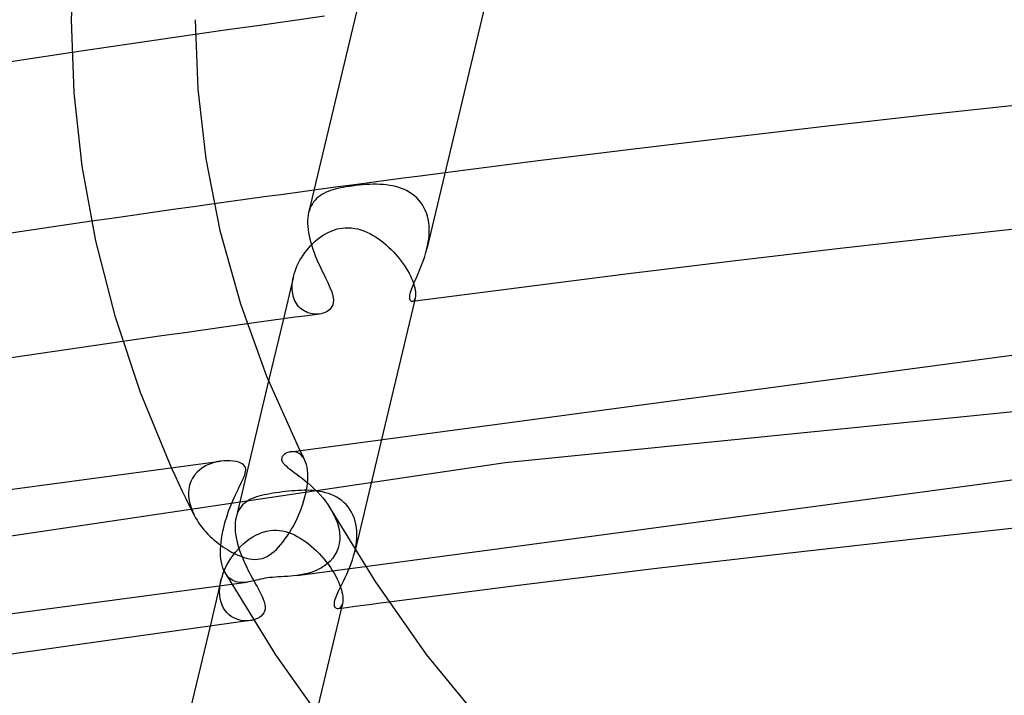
# Model space of a CAD drawing. Header units: millimetres. Extents: x -519 to 519, y -260 to 440.
# Tile 54 of 107: x -128 to -96, y 262 to 284. Entities that reach past the tile are written whole.
import ezdxf

# ---------------------------------------------------------------- set-up
doc = ezdxf.new("R2010")
doc.units = ezdxf.units.MM
doc.layers.add('HIDDEN', color=7, linetype='Continuous')
doc.layers.add('THICK', color=7, linetype='Continuous')

msp = doc.modelspace()

# ---------------------------------------------------------------- linework, layer by layer
at = {"layer": 'HIDDEN'}
for p, q in [((-123.326, 283.381), (-123.99, 283.284)), ((-122.661, 283.477), (-123.326, 283.381)), ((-121.996, 283.574), (-122.661, 283.477)), ((-125.319, 283.088), (-125.983, 282.989)), ((-124.655, 283.186), (-125.319, 283.088)), ((-123.99, 283.284), (-124.655, 283.186)), ((-115.332, 278.909), (-116.041, 278.815)), ((-114.617, 279.002), (-115.332, 278.909)), ((-113.897, 279.096), (-114.617, 279.002)), ((-117.445, 278.628), (-118.144, 278.533)), ((-117.37, 278.586), (-117.454, 278.566)), ((-116.745, 278.721), (-117.445, 278.628)), ((-117.284, 278.605), (-117.37, 278.586)), ((-117.194, 278.623), (-117.284, 278.605)), ((-117.101, 278.639), (-117.194, 278.623)), ((-117.006, 278.654), (-117.101, 278.639)), ((-116.91, 278.667), (-117.006, 278.654)), ((-116.796, 278.682), (-116.91, 278.667)), ((-116.682, 278.694), (-116.796, 278.682)), ((-116.041, 278.815), (-116.745, 278.721)), ((-116.568, 278.705), (-116.682, 278.694)), ((-116.455, 278.713), (-116.568, 278.705)), ((-116.342, 278.719), (-116.455, 278.713)), ((-116.231, 278.722), (-116.342, 278.719)), ((-116.12, 278.722), (-116.231, 278.722)), ((-116.012, 278.719), (-116.12, 278.722)), ((-115.905, 278.713), (-116.012, 278.719)), ((-115.8, 278.702), (-115.905, 278.713)), ((-115.697, 278.688), (-115.8, 278.702)), ((-115.596, 278.67), (-115.697, 278.688)), ((-115.497, 278.647), (-115.596, 278.67)), ((-115.4, 278.62), (-115.497, 278.647)), ((-115.307, 278.588), (-115.4, 278.62)), ((-115.216, 278.55), (-115.307, 278.588)), ((-118.06, 278.263), (-118.11, 278.211)), ((-118.005, 278.31), (-118.06, 278.263)), ((-117.947, 278.354), (-118.005, 278.31)), ((-117.885, 278.394), (-117.947, 278.354)), ((-117.821, 278.43), (-117.885, 278.394)), ((-117.753, 278.463), (-117.821, 278.43)), ((-117.682, 278.492), (-117.753, 278.463)), ((-117.609, 278.519), (-117.682, 278.492)), ((-117.533, 278.543), (-117.609, 278.519)), ((-117.454, 278.566), (-117.533, 278.543)), ((-115.128, 278.508), (-115.216, 278.55)), ((-115.044, 278.46), (-115.128, 278.508)), ((-114.963, 278.407), (-115.044, 278.46)), ((-114.887, 278.347), (-114.963, 278.407)), ((-114.815, 278.283), (-114.887, 278.347)), ((-114.748, 278.213), (-114.815, 278.283)), ((-122.046, 277.995), (-122.707, 277.902)), ((-121.384, 278.088), (-122.046, 277.995)), ((-118.268, 277.958), (-118.295, 277.883)), ((-118.235, 278.028), (-118.268, 277.958)), ((-118.198, 278.094), (-118.235, 278.028)), ((-118.156, 278.154), (-118.198, 278.094)), ((-118.11, 278.211), (-118.156, 278.154)), ((-114.687, 278.138), (-114.748, 278.213)), ((-114.631, 278.057), (-114.687, 278.138)), ((-114.581, 277.971), (-114.631, 278.057)), ((-114.537, 277.881), (-114.581, 277.971)), ((-124.691, 277.62), (-125.351, 277.525)), ((-124.03, 277.715), (-124.691, 277.62)), ((-123.369, 277.809), (-124.03, 277.715)), ((-122.707, 277.902), (-123.369, 277.809)), ((-118.295, 277.883), (-118.318, 277.804)), ((-114.5, 277.787), (-114.537, 277.881)), ((-114.469, 277.689), (-114.5, 277.787)), ((-114.445, 277.589), (-114.469, 277.689)), ((-117.39, 277.276), (-117.235, 277.306)), ((-117.235, 277.306), (-117.133, 277.315)), ((-117.133, 277.315), (-117.03, 277.317)), ((-117.03, 277.317), (-116.928, 277.311)), ((-116.928, 277.311), (-116.826, 277.296)), ((-116.826, 277.296), (-116.726, 277.275)), ((-114.427, 277.486), (-114.445, 277.589)), ((-114.416, 277.38), (-114.427, 277.486)), ((-114.41, 277.273), (-114.416, 277.38)), ((-118.03, 276.941), (-117.95, 277.002)), ((-117.95, 277.002), (-117.868, 277.059)), ((-117.868, 277.059), (-117.774, 277.117)), ((-117.774, 277.117), (-117.662, 277.176)), ((-117.662, 277.176), (-117.534, 277.23)), ((-117.534, 277.23), (-117.39, 277.276)), ((-116.726, 277.275), (-116.627, 277.247)), ((-116.627, 277.247), (-116.529, 277.213)), ((-116.529, 277.213), (-116.434, 277.173)), ((-116.434, 277.173), (-116.339, 277.128)), ((-116.339, 277.128), (-116.246, 277.077)), ((-116.246, 277.077), (-116.155, 277.022)), ((-116.155, 277.022), (-116.066, 276.963)), ((-114.426, 276.952), (-114.416, 277.059)), ((-114.416, 277.059), (-114.41, 277.166)), ((-114.41, 277.166), (-114.41, 277.273)), ((-118.381, 276.587), (-118.317, 276.663)), ((-118.317, 276.663), (-118.25, 276.737)), ((-118.25, 276.737), (-118.18, 276.808)), ((-118.18, 276.808), (-118.106, 276.876)), ((-118.106, 276.876), (-118.03, 276.941)), ((-116.066, 276.963), (-115.978, 276.9)), ((-115.978, 276.9), (-115.892, 276.833)), ((-115.892, 276.833), (-115.808, 276.762)), ((-115.808, 276.762), (-115.725, 276.688)), ((-115.725, 276.688), (-115.645, 276.611)), ((-114.484, 276.634), (-114.461, 276.739)), ((-114.461, 276.739), (-114.442, 276.845)), ((-114.442, 276.845), (-114.426, 276.952)), ((-118.601, 276.261), (-118.551, 276.345)), ((-118.551, 276.345), (-118.498, 276.427)), ((-118.498, 276.427), (-118.441, 276.508)), ((-118.441, 276.508), (-118.381, 276.587)), ((-115.645, 276.611), (-115.567, 276.531)), ((-115.567, 276.531), (-115.492, 276.449)), ((-115.492, 276.449), (-115.42, 276.365)), ((-115.42, 276.365), (-115.351, 276.279)), ((-118.726, 276.001), (-118.688, 276.088)), ((-118.688, 276.088), (-118.647, 276.175)), ((-118.647, 276.175), (-118.601, 276.261)), ((-115.351, 276.279), (-115.285, 276.192)), ((-115.285, 276.192), (-115.223, 276.104)), ((-115.223, 276.104), (-115.165, 276.015)), ((-118.811, 275.736), (-119.138, 274.361)), ((-118.828, 275.652), (-118.81, 275.737)), ((-118.81, 275.737), (-118.787, 275.825)), ((-118.787, 275.825), (-118.759, 275.913)), ((-118.759, 275.913), (-118.726, 276.001)), ((-115.165, 276.015), (-115.112, 275.926)), ((-115.112, 275.926), (-115.063, 275.839)), ((-115.063, 275.839), (-115.019, 275.753)), ((-115.019, 275.753), (-114.98, 275.669)), ((-118.853, 275.403), (-118.85, 275.485)), ((-118.852, 275.324), (-118.853, 275.403)), ((-118.85, 275.485), (-118.842, 275.568)), ((-118.842, 275.568), (-118.828, 275.652)), ((-114.98, 275.669), (-114.946, 275.587)), ((-114.946, 275.587), (-114.918, 275.508)), ((-114.918, 275.508), (-114.894, 275.434)), ((-114.894, 275.434), (-114.876, 275.364)), ((-118.845, 275.248), (-118.852, 275.324)), ((-118.834, 275.174), (-118.845, 275.248)), ((-118.818, 275.103), (-118.834, 275.174)), ((-118.797, 275.036), (-118.818, 275.103)), ((-114.876, 275.364), (-114.864, 275.298)), ((-114.864, 275.298), (-114.855, 275.237)), ((-114.856, 275.085), (-114.863, 275.045)), ((-114.852, 275.13), (-114.856, 275.085)), ((-114.855, 275.237), (-114.851, 275.181)), ((-114.851, 275.181), (-114.852, 275.13)), ((-118.772, 274.972), (-118.797, 275.036)), ((-118.743, 274.912), (-118.772, 274.972)), ((-118.71, 274.856), (-118.743, 274.912)), ((-118.674, 274.805), (-118.71, 274.856)), ((-118.635, 274.758), (-118.674, 274.805)), ((-118.592, 274.715), (-118.635, 274.758)), ((-114.936, 274.93), (-114.954, 274.924)), ((-114.918, 274.941), (-114.936, 274.93)), ((-114.902, 274.959), (-114.918, 274.941)), ((-114.887, 274.982), (-114.902, 274.959)), ((-114.863, 275.046), (-114.89, 274.933)), ((-114.874, 275.011), (-114.887, 274.982)), ((-114.863, 275.045), (-114.874, 275.011)), ((-118.547, 274.676), (-118.592, 274.715)), ((-118.5, 274.642), (-118.547, 274.676)), ((-118.451, 274.612), (-118.5, 274.642)), ((-118.401, 274.586), (-118.451, 274.612)), ((-118.349, 274.564), (-118.401, 274.586)), ((-118.296, 274.546), (-118.349, 274.564)), ((-118.242, 274.532), (-118.296, 274.546)), ((-118.188, 274.522), (-118.242, 274.532)), ((-118.134, 274.516), (-118.188, 274.522)), ((-118.08, 274.514), (-118.134, 274.516)), ((-118.026, 274.515), (-118.08, 274.514)), ((-117.974, 274.52), (-118.026, 274.515)), ((-120.986, 274.105), (-121.657, 274.011)), ((-120.315, 274.198), (-120.986, 274.105)), ((-122.999, 273.821), (-123.67, 273.726)), ((-122.328, 273.916), (-122.999, 273.821)), ((-121.657, 274.011), (-122.328, 273.916)), ((-69.196, 273.989), (-111.946, 269.697)), ((-123.67, 273.726), (-124.34, 273.629)), ((-119.618, 272.351), (-120.672, 267.929)), ((-115.958, 270.452), (-116.825, 266.815)), ((-118.875, 270.061), (-118.915, 270.056)), ((-118.834, 270.062), (-118.875, 270.061)), ((-118.792, 270.059), (-118.834, 270.062)), ((-118.75, 270.052), (-118.792, 270.059)), ((-118.708, 270.04), (-118.75, 270.052)), ((-118.666, 270.022), (-118.708, 270.04)), ((-118.626, 269.999), (-118.666, 270.022)), ((-118.586, 269.97), (-118.626, 269.999)), ((-118.6, 270.098), (-118.575, 270.047)), ((-118.548, 269.936), (-118.586, 269.97)), ((-118.575, 270.047), (-118.55, 269.996)), ((-118.55, 269.996), (-118.525, 269.945)), ((-111.946, 269.697), (-149.592, 264.127)), ((-121.531, 269.661), (-121.643, 269.611)), ((-121.416, 269.701), (-121.531, 269.661)), ((-121.299, 269.731), (-121.416, 269.701)), ((-121.182, 269.752), (-121.299, 269.731)), ((-118.512, 269.895), (-118.548, 269.936)), ((-118.525, 269.945), (-118.499, 269.894)), ((-118.479, 269.848), (-118.512, 269.895)), ((-118.499, 269.894), (-118.474, 269.843)), ((-118.449, 269.793), (-118.479, 269.848)), ((-118.474, 269.843), (-118.448, 269.793)), ((-118.417, 269.723), (-118.449, 269.793)), ((-118.391, 269.644), (-118.417, 269.723)), ((-118.37, 269.555), (-118.391, 269.644)), ((-122.643, 269.284), (-122.761, 269.541)), ((-121.936, 269.397), (-122.014, 269.305)), ((-121.847, 269.478), (-121.936, 269.397)), ((-121.749, 269.55), (-121.847, 269.478)), ((-121.643, 269.611), (-121.749, 269.55)), ((-118.355, 269.457), (-118.37, 269.555)), ((-118.346, 269.35), (-118.355, 269.457)), ((-118.344, 269.235), (-118.346, 269.35)), ((-122.524, 269.028), (-122.643, 269.284)), ((-122.402, 268.771), (-122.524, 269.028)), ((-122.134, 269.094), (-122.174, 268.975)), ((-122.081, 269.204), (-122.134, 269.094)), ((-122.014, 269.305), (-122.081, 269.204)), ((-118.369, 268.936), (-118.355, 269.045)), ((-118.355, 269.045), (-118.347, 269.149)), ((-118.347, 269.149), (-118.346, 269.164)), ((-118.346, 269.178), (-118.345, 269.193)), ((-118.346, 269.164), (-118.346, 269.178)), ((-118.345, 269.207), (-118.344, 269.221)), ((-118.345, 269.193), (-118.345, 269.207)), ((-118.344, 269.221), (-118.344, 269.235)), ((-122.279, 268.515), (-122.402, 268.771)), ((-122.199, 268.85), (-122.208, 268.717)), ((-122.208, 268.717), (-122.208, 268.703)), ((-122.208, 268.703), (-122.208, 268.689)), ((-122.208, 268.689), (-122.208, 268.675)), ((-122.174, 268.975), (-122.199, 268.85)), ((-119.58, 268.696), (-119.674, 268.679)), ((-119.483, 268.712), (-119.58, 268.696)), ((-119.381, 268.727), (-119.483, 268.712)), ((-119.277, 268.742), (-119.381, 268.727)), ((-119.175, 268.755), (-119.277, 268.742)), ((-119.073, 268.767), (-119.175, 268.755)), ((-118.969, 268.778), (-119.073, 268.767)), ((-118.866, 268.788), (-118.969, 268.778)), ((-118.763, 268.797), (-118.866, 268.788)), ((-118.661, 268.803), (-118.763, 268.797)), ((-118.561, 268.808), (-118.661, 268.803)), ((-118.461, 268.81), (-118.561, 268.808)), ((-118.362, 268.809), (-118.461, 268.81)), ((-118.438, 268.594), (-118.41, 268.709)), ((-118.41, 268.709), (-118.387, 268.823)), ((-118.387, 268.823), (-118.369, 268.936)), ((-118.263, 268.806), (-118.362, 268.809)), ((-118.164, 268.799), (-118.263, 268.806)), ((-118.065, 268.789), (-118.164, 268.799)), ((-117.966, 268.774), (-118.065, 268.789)), ((-117.869, 268.756), (-117.966, 268.774)), ((-117.773, 268.732), (-117.869, 268.756)), ((-117.678, 268.703), (-117.773, 268.732)), ((-117.585, 268.669), (-117.678, 268.703)), ((-122.154, 268.26), (-122.279, 268.515)), ((-122.208, 268.675), (-122.208, 268.661)), ((-122.208, 268.661), (-122.207, 268.647)), ((-122.207, 268.647), (-122.207, 268.632)), ((-122.207, 268.632), (-122.196, 268.528)), ((-122.196, 268.528), (-122.178, 268.423)), ((-122.178, 268.423), (-122.151, 268.317)), ((-120.404, 268.384), (-120.457, 268.334)), ((-120.347, 268.429), (-120.404, 268.384)), ((-120.285, 268.471), (-120.347, 268.429)), ((-120.22, 268.508), (-120.285, 268.471)), ((-120.151, 268.541), (-120.22, 268.508)), ((-120.08, 268.57), (-120.151, 268.541)), ((-120.005, 268.597), (-120.08, 268.57)), ((-119.928, 268.62), (-120.005, 268.597)), ((-119.847, 268.641), (-119.928, 268.62)), ((-119.763, 268.661), (-119.847, 268.641)), ((-119.674, 268.679), (-119.763, 268.661)), ((-118.507, 268.36), (-118.47, 268.477)), ((-118.47, 268.477), (-118.438, 268.594)), ((-117.495, 268.63), (-117.585, 268.669)), ((-117.409, 268.585), (-117.495, 268.63)), ((-117.326, 268.534), (-117.409, 268.585)), ((-117.247, 268.477), (-117.326, 268.534)), ((-117.172, 268.414), (-117.247, 268.477)), ((-117.103, 268.345), (-117.172, 268.414)), ((-122.027, 268.006), (-122.154, 268.26)), ((-122.151, 268.317), (-122.116, 268.211)), ((-122.116, 268.211), (-122.074, 268.107)), ((-122.074, 268.107), (-122.026, 268.005)), ((-120.621, 268.085), (-120.649, 268.01)), ((-120.587, 268.155), (-120.621, 268.085)), ((-120.549, 268.219), (-120.587, 268.155)), ((-120.505, 268.279), (-120.549, 268.219)), ((-120.457, 268.334), (-120.505, 268.279)), ((-118.642, 268.005), (-118.593, 268.124)), ((-118.593, 268.124), (-118.548, 268.242)), ((-118.548, 268.242), (-118.507, 268.36)), ((-117.561, 268.136), (-117.498, 268.017)), ((-117.039, 268.27), (-117.103, 268.345)), ((-116.98, 268.189), (-117.039, 268.27)), ((-116.928, 268.103), (-116.98, 268.189)), ((-116.883, 268.011), (-116.928, 268.103)), ((-122.026, 268.005), (-121.982, 267.922)), ((-121.982, 267.922), (-121.934, 267.841)), ((-121.934, 267.841), (-121.883, 267.761)), ((-121.883, 267.761), (-121.828, 267.683)), ((-120.699, 267.765), (-120.704, 267.675)), ((-120.688, 267.85), (-120.699, 267.765)), ((-120.672, 267.931), (-120.688, 267.85)), ((-120.649, 268.01), (-120.672, 267.931)), ((-118.814, 267.652), (-118.753, 267.769)), ((-118.753, 267.769), (-118.695, 267.887)), ((-118.695, 267.887), (-118.642, 268.005)), ((-117.498, 268.017), (-117.444, 267.898)), ((-117.444, 267.898), (-117.398, 267.779)), ((-117.398, 267.779), (-117.361, 267.659)), ((-116.844, 267.913), (-116.883, 268.011)), ((-116.812, 267.812), (-116.844, 267.913)), ((-116.787, 267.708), (-116.812, 267.812)), ((-121.828, 267.683), (-121.771, 267.608)), ((-121.771, 267.608), (-121.711, 267.534)), ((-121.711, 267.534), (-121.648, 267.463)), ((-121.648, 267.463), (-121.584, 267.393)), ((-120.704, 267.675), (-120.704, 267.582)), ((-120.704, 267.582), (-120.698, 267.485)), ((-120.698, 267.485), (-120.686, 267.385)), ((-120.025, 267.36), (-119.915, 267.412)), ((-119.915, 267.412), (-119.803, 267.455)), ((-119.803, 267.455), (-119.688, 267.487)), ((-119.688, 267.487), (-119.57, 267.509)), ((-119.57, 267.509), (-119.467, 267.518)), ((-119.467, 267.518), (-119.364, 267.519)), ((-119.364, 267.519), (-119.262, 267.511)), ((-119.262, 267.511), (-119.162, 267.495)), ((-119.162, 267.495), (-119.063, 267.472)), ((-119.063, 267.472), (-118.967, 267.442)), ((-119.015, 267.321), (-118.947, 267.426)), ((-118.967, 267.442), (-118.872, 267.406)), ((-118.947, 267.426), (-118.88, 267.536)), ((-118.88, 267.536), (-118.814, 267.652)), ((-118.872, 267.406), (-118.78, 267.364)), ((-117.361, 267.659), (-117.334, 267.54)), ((-117.334, 267.54), (-117.317, 267.422)), ((-117.317, 267.422), (-117.31, 267.306)), ((-116.77, 267.601), (-116.787, 267.708)), ((-116.759, 267.491), (-116.77, 267.601)), ((-116.756, 267.378), (-116.759, 267.491)), ((-121.584, 267.393), (-121.517, 267.326)), ((-121.517, 267.326), (-121.449, 267.261)), ((-121.449, 267.261), (-121.379, 267.199)), ((-121.379, 267.199), (-121.308, 267.139)), ((-121.308, 267.139), (-121.237, 267.083)), ((-120.686, 267.385), (-120.67, 267.283)), ((-120.67, 267.283), (-120.648, 267.179)), ((-120.648, 267.179), (-120.621, 267.072)), ((-120.423, 267.081), (-120.33, 267.16)), ((-120.33, 267.16), (-120.233, 267.233)), ((-120.233, 267.233), (-120.131, 267.3)), ((-120.131, 267.3), (-120.025, 267.36)), ((-119.225, 267.045), (-119.155, 267.13)), ((-119.155, 267.13), (-119.085, 267.222)), ((-119.085, 267.222), (-119.015, 267.321)), ((-118.78, 267.364), (-118.687, 267.317)), ((-118.687, 267.317), (-118.595, 267.264)), ((-118.595, 267.264), (-118.503, 267.206)), ((-118.503, 267.206), (-118.412, 267.142)), ((-118.412, 267.142), (-118.322, 267.074)), ((-117.312, 267.218), (-117.328, 267.08)), ((-117.311, 267.232), (-117.312, 267.218)), ((-117.31, 267.261), (-117.311, 267.247)), ((-117.311, 267.247), (-117.311, 267.232)), ((-117.31, 267.306), (-117.31, 267.291)), ((-117.31, 267.291), (-117.31, 267.276)), ((-117.31, 267.276), (-117.31, 267.261)), ((-116.782, 267.039), (-116.767, 267.152)), ((-116.767, 267.152), (-116.758, 267.265)), ((-116.758, 267.265), (-116.756, 267.378)), ((-121.237, 267.083), (-121.165, 267.029)), ((-121.165, 267.029), (-121.094, 266.979)), ((-121.094, 266.979), (-121.023, 266.931)), ((-121.023, 266.931), (-120.952, 266.887)), ((-120.952, 266.887), (-120.882, 266.845)), ((-120.882, 266.845), (-120.813, 266.807)), ((-120.813, 266.807), (-120.745, 266.772)), ((-120.766, 266.705), (-120.686, 266.807)), ((-120.745, 266.772), (-120.679, 266.74)), ((-120.686, 266.807), (-120.602, 266.905)), ((-120.621, 267.072), (-120.59, 266.966)), ((-120.602, 266.905), (-120.514, 266.996)), ((-120.59, 266.966), (-120.556, 266.859)), ((-120.556, 266.859), (-120.517, 266.753)), ((-120.514, 266.996), (-120.423, 267.081)), ((-119.582, 266.716), (-119.507, 266.77)), ((-119.507, 266.77), (-119.434, 266.83)), ((-119.434, 266.83), (-119.364, 266.895)), ((-119.364, 266.895), (-119.295, 266.966)), ((-119.295, 266.966), (-119.225, 267.045)), ((-118.322, 267.074), (-118.233, 267.001)), ((-118.233, 267.001), (-118.146, 266.925)), ((-118.146, 266.925), (-118.062, 266.845)), ((-118.062, 266.845), (-117.98, 266.762)), ((-117.405, 266.827), (-117.464, 266.715)), ((-117.359, 266.949), (-117.405, 266.827)), ((-117.328, 267.08), (-117.359, 266.949)), ((-116.86, 266.685), (-116.826, 266.814)), ((-116.826, 266.814), (-116.801, 266.926)), ((-116.801, 266.926), (-116.782, 267.039)), ((-120.976, 266.369), (-120.912, 266.485)), ((-120.912, 266.485), (-120.842, 266.597)), ((-120.842, 266.597), (-120.766, 266.705)), ((-120.679, 266.74), (-120.614, 266.71)), ((-120.614, 266.71), (-120.55, 266.684)), ((-120.55, 266.684), (-120.486, 266.66)), ((-120.517, 266.753), (-120.476, 266.648)), ((-120.486, 266.66), (-120.412, 266.635)), ((-120.476, 266.648), (-120.431, 266.543)), ((-120.431, 266.543), (-120.385, 266.44)), ((-120.412, 266.635), (-120.329, 266.611)), ((-120.329, 266.611), (-120.24, 266.591)), ((-120.24, 266.591), (-120.147, 266.578)), ((-120.147, 266.578), (-120.058, 266.572)), ((-120.058, 266.572), (-119.974, 266.575)), ((-119.974, 266.575), (-119.895, 266.586)), ((-119.895, 266.586), (-119.818, 266.604)), ((-119.818, 266.604), (-119.74, 266.632)), ((-119.74, 266.632), (-119.66, 266.67)), ((-119.66, 266.67), (-119.582, 266.716)), ((-117.98, 266.762), (-117.9, 266.676)), ((-117.9, 266.676), (-117.823, 266.587)), ((-117.823, 266.587), (-117.75, 266.496)), ((-117.75, 266.496), (-117.679, 266.404)), ((-117.615, 266.519), (-117.704, 266.436)), ((-117.534, 266.612), (-117.615, 266.519)), ((-117.464, 266.715), (-117.534, 266.612)), ((-116.941, 266.437), (-116.898, 266.559)), ((-116.898, 266.559), (-116.86, 266.685)), ((-121.125, 266.009), (-121.083, 266.13)), ((-121.083, 266.13), (-121.033, 266.251)), ((-121.033, 266.251), (-120.976, 266.369)), ((-120.993, 266.085), (-121.028, 266.142)), ((-120.385, 266.44), (-120.337, 266.338)), ((-120.337, 266.338), (-120.287, 266.238)), ((-120.287, 266.238), (-120.237, 266.141)), ((-120.237, 266.141), (-120.186, 266.045)), ((-118.697, 266.049), (-116.485, 266.346)), ((-118.241, 266.149), (-118.356, 266.115)), ((-118.126, 266.19), (-118.241, 266.149)), ((-118.013, 266.239), (-118.126, 266.19)), ((-117.904, 266.296), (-118.013, 266.239)), ((-117.801, 266.362), (-117.904, 266.296)), ((-117.704, 266.436), (-117.801, 266.362)), ((-117.679, 266.404), (-117.613, 266.31)), ((-117.613, 266.31), (-117.551, 266.216)), ((-117.551, 266.216), (-117.493, 266.121)), ((-117.083, 266.091), (-117.034, 266.202)), ((-117.034, 266.202), (-116.986, 266.317)), ((-116.986, 266.317), (-116.941, 266.437)), ((-121.159, 265.885), (-121.51, 264.412)), ((-121.184, 265.762), (-121.159, 265.887)), ((-121.159, 265.887), (-121.125, 266.009)), ((-120.954, 266.035), (-120.993, 266.085)), ((-120.913, 265.99), (-120.954, 266.035)), ((-120.868, 265.951), (-120.913, 265.99)), ((-120.821, 265.917), (-120.868, 265.951)), ((-120.772, 265.889), (-120.821, 265.917)), ((-120.813, 265.766), (-120.313, 265.833)), ((-120.72, 265.866), (-120.772, 265.889)), ((-120.666, 265.848), (-120.72, 265.866)), ((-120.609, 265.835), (-120.666, 265.848)), ((-120.551, 265.826), (-120.609, 265.835)), ((-120.493, 265.823), (-120.551, 265.826)), ((-120.433, 265.823), (-120.493, 265.823)), ((-120.374, 265.826), (-120.433, 265.823)), ((-120.313, 265.833), (-120.374, 265.826)), ((-120.255, 265.842), (-120.313, 265.833)), ((-120.196, 265.853), (-120.255, 265.842)), ((-120.138, 265.865), (-120.196, 265.853)), ((-120.186, 266.045), (-120.135, 265.952)), ((-120.078, 265.879), (-120.138, 265.865)), ((-120.135, 265.952), (-120.085, 265.861)), ((-120.085, 265.861), (-120.036, 265.774)), ((-120.014, 265.894), (-120.078, 265.879)), ((-119.946, 265.911), (-120.014, 265.894)), ((-119.874, 265.928), (-119.946, 265.911)), ((-119.799, 265.944), (-119.874, 265.928)), ((-119.724, 265.959), (-119.799, 265.944)), ((-119.649, 265.971), (-119.724, 265.959)), ((-119.572, 265.981), (-119.649, 265.971)), ((-119.49, 265.99), (-119.572, 265.981)), ((-119.401, 265.997), (-119.49, 265.99)), ((-119.305, 266.003), (-119.401, 265.997)), ((-119.207, 266.008), (-119.305, 266.003)), ((-119.107, 266.014), (-119.207, 266.008)), ((-119.006, 266.02), (-119.107, 266.014)), ((-118.907, 266.027), (-119.006, 266.02)), ((-118.804, 266.037), (-118.907, 266.027)), ((-118.699, 266.049), (-118.804, 266.037)), ((-118.586, 266.066), (-118.699, 266.049)), ((-118.472, 266.088), (-118.586, 266.066)), ((-118.356, 266.115), (-118.472, 266.088)), ((-117.493, 266.121), (-117.44, 266.027)), ((-117.44, 266.027), (-117.392, 265.933)), ((-117.392, 265.933), (-117.35, 265.841)), ((-117.35, 265.841), (-117.313, 265.753)), ((-117.244, 265.757), (-117.188, 265.869)), ((-117.188, 265.869), (-117.132, 265.985)), ((-117.132, 265.985), (-117.083, 266.091)), ((-121.204, 265.518), (-121.199, 265.638)), ((-121.199, 265.401), (-121.204, 265.518)), ((-121.199, 265.638), (-121.184, 265.762)), ((-120.036, 265.774), (-119.989, 265.689)), ((-119.989, 265.689), (-119.944, 265.608)), ((-119.944, 265.608), (-119.884, 265.494)), ((-119.884, 265.494), (-119.831, 265.387)), ((-117.392, 265.45), (-117.347, 265.547)), ((-117.347, 265.547), (-117.298, 265.649)), ((-117.313, 265.753), (-117.282, 265.667)), ((-117.298, 265.649), (-117.244, 265.757)), ((-117.282, 265.667), (-117.257, 265.584)), ((-117.257, 265.584), (-117.237, 265.506)), ((-117.237, 265.506), (-117.223, 265.432)), ((-121.183, 265.289), (-121.199, 265.401)), ((-121.157, 265.183), (-121.183, 265.289)), ((-121.121, 265.085), (-121.157, 265.183)), ((-119.831, 265.387), (-119.788, 265.287)), ((-119.788, 265.287), (-119.756, 265.194)), ((-119.756, 265.194), (-119.735, 265.11)), ((-117.484, 265.143), (-117.476, 265.206)), ((-117.476, 265.206), (-117.457, 265.279)), ((-117.457, 265.279), (-117.429, 265.361)), ((-117.429, 265.361), (-117.392, 265.45)), ((-117.215, 265.19), (-117.224, 265.143)), ((-117.223, 265.432), (-117.214, 265.364)), ((-117.21, 265.243), (-117.215, 265.19)), ((-117.214, 265.364), (-117.21, 265.301)), ((-117.21, 265.301), (-117.21, 265.243)), ((-115.721, 265.187), (-115.995, 265.151)), ((-121.077, 264.995), (-121.121, 265.085)), ((-121.024, 264.913), (-121.077, 264.995)), ((-120.963, 264.841), (-121.024, 264.913)), ((-119.745, 264.897), (-119.772, 264.837)), ((-119.73, 264.962), (-119.745, 264.897)), ((-119.735, 265.11), (-119.726, 265.033)), ((-119.726, 265.033), (-119.73, 264.962)), ((-117.224, 265.144), (-118.073, 261.584)), ((-117.483, 265.094), (-117.484, 265.143)), ((-117.476, 265.055), (-117.483, 265.094)), ((-117.463, 265.026), (-117.476, 265.055)), ((-117.448, 265.004), (-117.463, 265.026)), ((-117.43, 264.987), (-117.448, 265.004)), ((-117.41, 264.976), (-117.43, 264.987)), ((-117.387, 264.971), (-117.41, 264.976)), ((-117.364, 264.971), (-117.387, 264.971)), ((-117.336, 264.979), (-117.364, 264.971)), ((-117.09, 265.007), (-117.363, 264.971)), ((-117.308, 264.995), (-117.336, 264.979)), ((-117.282, 265.019), (-117.308, 264.995)), ((-117.259, 265.052), (-117.282, 265.019)), ((-117.239, 265.094), (-117.259, 265.052)), ((-117.224, 265.143), (-117.239, 265.094)), ((-116.816, 265.043), (-117.09, 265.007)), ((-116.542, 265.079), (-116.816, 265.043)), ((-116.269, 265.115), (-116.542, 265.079)), ((-115.995, 265.151), (-116.269, 265.115)), ((-120.896, 264.777), (-120.963, 264.841)), ((-120.824, 264.723), (-120.896, 264.777)), ((-120.747, 264.677), (-120.824, 264.723)), ((-120.667, 264.641), (-120.747, 264.677)), ((-120.584, 264.613), (-120.667, 264.641)), ((-120.501, 264.594), (-120.584, 264.613)), ((-120.417, 264.584), (-120.501, 264.594)), ((-120.334, 264.58), (-120.417, 264.584)), ((-120.253, 264.585), (-120.334, 264.58)), ((-120.045, 264.63), (-120.117, 264.608)), ((-119.977, 264.659), (-120.045, 264.63)), ((-119.914, 264.694), (-119.977, 264.659)), ((-119.858, 264.736), (-119.914, 264.694)), ((-119.81, 264.784), (-119.858, 264.736)), ((-119.772, 264.837), (-119.81, 264.784))]:
    msp.add_line(p, q, dxfattribs=at)
at = {"layer": 'THICK'}
for p, q in [((-126, 284.052), (-125.897, 286.665)), ((-112.518, 284.881), (-114.484, 276.636)), ((-125.915, 281.689), (-126, 284.055)), ((-122, 284.052), (-121.913, 281.809)), ((-118.854, 284.02), (-119.902, 283.872)), ((-117.806, 284.166), (-118.854, 284.02)), ((-116.766, 284.309), (-118.318, 277.801)), ((-120.949, 283.724), (-121.996, 283.574)), ((-119.902, 283.872), (-120.949, 283.724)), ((-125.983, 282.989), (-130.469, 282.307)), ((-121.913, 281.809), (-121.648, 279.544)), ((-125.658, 279.31), (-125.915, 281.689)), ((-94.854, 281.344), (-98.149, 280.984)), ((-98.149, 280.984), (-101.409, 280.617)), ((-101.409, 280.617), (-104.624, 280.243)), ((-104.624, 280.243), (-107.784, 279.864)), ((-107.784, 279.864), (-110.879, 279.481)), ((-121.648, 279.544), (-121.193, 277.223)), ((-125.218, 276.887), (-125.658, 279.31)), ((-110.879, 279.481), (-113.897, 279.096)), ((-119.764, 278.312), (-120.304, 278.238)), ((-119.224, 278.386), (-119.764, 278.312)), ((-118.684, 278.46), (-119.224, 278.386)), ((-118.144, 278.533), (-118.684, 278.46)), ((-120.844, 278.163), (-121.384, 278.088)), ((-120.304, 278.238), (-120.844, 278.163)), ((-118.346, 277.636), (-118.352, 277.546)), ((-118.334, 277.722), (-118.346, 277.636)), ((-118.318, 277.804), (-118.334, 277.722)), ((-125.351, 277.525), (-129.74, 276.879)), ((-118.352, 277.546), (-118.353, 277.452)), ((-118.353, 277.452), (-118.348, 277.355)), ((-118.348, 277.355), (-118.338, 277.254)), ((-94.121, 277.413), (-97.61, 277.033)), ((-121.193, 277.223), (-120.53, 274.847)), ((-118.338, 277.254), (-118.324, 277.152)), ((-118.324, 277.152), (-118.304, 277.048)), ((-118.304, 277.048), (-118.28, 276.942)), ((-97.61, 277.033), (-101.093, 276.638)), ((-124.582, 274.416), (-125.218, 276.887)), ((-118.28, 276.942), (-118.251, 276.834)), ((-118.251, 276.834), (-118.219, 276.727)), ((-118.219, 276.727), (-118.183, 276.62)), ((-118.183, 276.62), (-118.144, 276.514)), ((-118.144, 276.514), (-118.103, 276.409)), ((-118.103, 276.409), (-118.06, 276.305)), ((-114.592, 276.27), (-114.553, 276.388)), ((-114.553, 276.388), (-114.517, 276.51)), ((-114.517, 276.51), (-114.484, 276.634)), ((-101.093, 276.638), (-104.569, 276.23)), ((-118.06, 276.305), (-118.015, 276.202)), ((-118.015, 276.202), (-117.969, 276.101)), ((-117.969, 276.101), (-117.922, 276.002)), ((-114.721, 275.938), (-114.677, 276.045)), ((-114.677, 276.045), (-114.634, 276.156)), ((-114.634, 276.156), (-114.592, 276.27)), ((-104.569, 276.23), (-108.038, 275.809)), ((-117.922, 276.002), (-117.875, 275.905)), ((-117.875, 275.905), (-117.829, 275.81)), ((-117.829, 275.81), (-117.783, 275.717)), ((-117.783, 275.717), (-117.739, 275.627)), ((-114.827, 275.694), (-114.792, 275.774)), ((-114.792, 275.774), (-114.756, 275.855)), ((-114.756, 275.855), (-114.721, 275.938)), ((-108.038, 275.809), (-111.5, 275.373)), ((-117.739, 275.627), (-117.697, 275.539)), ((-117.697, 275.539), (-117.626, 275.382)), ((-117.626, 275.382), (-117.569, 275.235)), ((-114.975, 275.343), (-114.951, 275.406)), ((-114.951, 275.406), (-114.923, 275.473)), ((-114.923, 275.473), (-114.893, 275.544)), ((-114.893, 275.544), (-114.861, 275.618)), ((-114.861, 275.618), (-114.827, 275.694)), ((-117.569, 275.235), (-117.53, 275.099)), ((-117.53, 275.099), (-117.514, 274.984)), ((-115.039, 275.086), (-115.034, 275.129)), ((-115.039, 275.048), (-115.039, 275.086)), ((-115.034, 275.129), (-115.025, 275.176)), ((-115.025, 275.176), (-115.012, 275.228)), ((-115.012, 275.228), (-114.995, 275.283)), ((-114.995, 275.283), (-114.975, 275.343)), ((-111.5, 275.373), (-114.955, 274.924)), ((-120.53, 274.847), (-119.681, 272.507)), ((-117.562, 274.759), (-117.597, 274.708)), ((-117.536, 274.819), (-117.562, 274.759)), ((-117.518, 274.892), (-117.536, 274.819)), ((-117.514, 274.984), (-117.518, 274.892)), ((-114.89, 274.933), (-115.958, 270.452)), ((-115.036, 275.014), (-115.039, 275.048)), ((-115.029, 274.985), (-115.036, 275.014)), ((-115.019, 274.962), (-115.029, 274.985)), ((-115.005, 274.943), (-115.019, 274.962)), ((-114.989, 274.931), (-115.005, 274.943)), ((-114.972, 274.925), (-114.989, 274.931)), ((-114.954, 274.924), (-114.972, 274.925)), ((-118.358, 274.467), (-118.75, 274.414)), ((-117.967, 274.521), (-118.358, 274.467)), ((-117.913, 274.53), (-117.967, 274.521)), ((-117.86, 274.543), (-117.913, 274.53)), ((-117.811, 274.56), (-117.86, 274.543)), ((-117.763, 274.58), (-117.811, 274.56)), ((-117.719, 274.604), (-117.763, 274.58)), ((-117.678, 274.631), (-117.719, 274.604)), ((-117.636, 274.666), (-117.678, 274.631)), ((-117.597, 274.708), (-117.636, 274.666)), ((-123.766, 271.974), (-124.582, 274.416)), ((-119.923, 274.253), (-120.315, 274.198)), ((-119.532, 274.307), (-119.923, 274.253)), ((-119.138, 274.361), (-119.618, 272.351)), ((-119.141, 274.36), (-119.532, 274.307)), ((-118.75, 274.414), (-119.141, 274.36)), ((-124.34, 273.629), (-128.672, 272.995)), ((-118.899, 270.058), (-91.228, 273.765)), ((-119.681, 272.507), (-118.6, 270.098)), ((-122.761, 269.541), (-123.766, 271.974)), ((-119.107, 269.973), (-119.131, 269.952)), ((-119.08, 269.992), (-119.107, 269.973)), ((-119.052, 270.009), (-119.08, 269.992)), ((-119.02, 270.024), (-119.052, 270.009)), ((-118.987, 270.037), (-119.02, 270.024)), ((-118.952, 270.048), (-118.987, 270.037)), ((-118.915, 270.056), (-118.952, 270.048)), ((-148.844, 266.046), (-121.174, 269.753)), ((-121.07, 269.764), (-121.182, 269.752)), ((-120.962, 269.768), (-121.07, 269.764)), ((-120.859, 269.765), (-120.962, 269.768)), ((-120.76, 269.755), (-120.859, 269.765)), ((-120.668, 269.739), (-120.76, 269.755)), ((-120.585, 269.717), (-120.668, 269.739)), ((-120.518, 269.691), (-120.585, 269.717)), ((-120.467, 269.664), (-120.518, 269.691)), ((-120.43, 269.637), (-120.467, 269.664)), ((-120.403, 269.611), (-120.43, 269.637)), ((-119.191, 269.853), (-119.195, 269.825)), ((-119.195, 269.825), (-119.193, 269.795)), ((-119.193, 269.795), (-119.184, 269.764)), ((-119.182, 269.88), (-119.191, 269.853)), ((-119.184, 269.764), (-119.17, 269.732)), ((-119.169, 269.905), (-119.182, 269.88)), ((-119.17, 269.732), (-119.15, 269.701)), ((-119.151, 269.929), (-119.169, 269.905)), ((-119.131, 269.952), (-119.151, 269.929)), ((-119.15, 269.701), (-119.125, 269.671)), ((-119.125, 269.671), (-119.093, 269.637)), ((-116.485, 266.346), (-90.86, 269.779)), ((-120.382, 269.58), (-120.403, 269.611)), ((-120.387, 269.316), (-120.371, 269.368)), ((-120.365, 269.545), (-120.382, 269.58)), ((-120.371, 269.368), (-120.36, 269.417)), ((-120.357, 269.506), (-120.365, 269.545)), ((-120.36, 269.417), (-120.355, 269.463)), ((-120.355, 269.463), (-120.357, 269.506)), ((-119.093, 269.637), (-119.051, 269.598)), ((-119.051, 269.598), (-118.998, 269.553)), ((-118.998, 269.553), (-118.933, 269.502)), ((-118.933, 269.502), (-118.861, 269.447)), ((-118.861, 269.447), (-118.782, 269.389)), ((-118.782, 269.389), (-118.699, 269.328)), ((-118.699, 269.328), (-118.612, 269.262)), ((-120.565, 268.923), (-120.527, 269)), ((-120.527, 269), (-120.493, 269.072)), ((-120.493, 269.072), (-120.461, 269.139)), ((-120.461, 269.139), (-120.432, 269.202)), ((-120.432, 269.202), (-120.408, 269.26)), ((-120.408, 269.26), (-120.387, 269.316)), ((-118.612, 269.262), (-118.522, 269.192)), ((-118.522, 269.192), (-118.429, 269.117)), ((-118.429, 269.117), (-118.333, 269.037)), ((-118.333, 269.037), (-118.237, 268.952)), ((-120.689, 268.662), (-120.647, 268.754)), ((-120.647, 268.754), (-120.605, 268.841)), ((-120.605, 268.841), (-120.565, 268.923)), ((-118.237, 268.952), (-118.14, 268.862)), ((-118.14, 268.862), (-118.044, 268.767)), ((-118.044, 268.767), (-117.949, 268.666)), ((-120.858, 268.267), (-120.817, 268.37)), ((-120.817, 268.37), (-120.775, 268.47)), ((-120.775, 268.47), (-120.732, 268.568)), ((-120.732, 268.568), (-120.689, 268.662)), ((-117.949, 268.666), (-117.859, 268.562)), ((-117.859, 268.562), (-117.775, 268.457)), ((-117.775, 268.457), (-117.697, 268.351)), ((-120.974, 267.944), (-120.937, 268.054)), ((-120.937, 268.054), (-120.899, 268.162)), ((-120.899, 268.162), (-120.858, 268.267)), ((-117.697, 268.351), (-117.626, 268.244)), ((-117.626, 268.244), (-117.561, 268.136)), ((-117.561, 268.136), (-116.165, 265.851)), ((-121.042, 267.718), (-121.009, 267.832)), ((-121.009, 267.832), (-120.974, 267.944)), ((-121.122, 267.367), (-121.098, 267.485)), ((-121.098, 267.485), (-121.071, 267.602)), ((-121.071, 267.602), (-121.042, 267.718)), ((-94.175, 267.718), (-98.504, 267.253)), ((-121.167, 267.015), (-121.157, 267.131)), ((-121.157, 267.131), (-121.141, 267.249)), ((-121.141, 267.249), (-121.122, 267.367)), ((-98.504, 267.253), (-102.824, 266.767)), ((-121.174, 266.788), (-121.173, 266.9)), ((-121.174, 266.773), (-121.174, 266.788)), ((-121.174, 266.759), (-121.174, 266.773)), ((-121.173, 266.9), (-121.167, 267.015)), ((-102.824, 266.767), (-107.133, 266.261)), ((-121.173, 266.744), (-121.174, 266.759)), ((-121.173, 266.729), (-121.173, 266.744)), ((-121.172, 266.715), (-121.173, 266.729)), ((-121.171, 266.701), (-121.172, 266.715)), ((-121.162, 266.59), (-121.171, 266.701)), ((-121.146, 266.485), (-121.162, 266.59)), ((-121.125, 266.388), (-121.146, 266.485)), ((-121.098, 266.298), (-121.125, 266.388)), ((-121.066, 266.216), (-121.098, 266.298)), ((-121.028, 266.142), (-121.066, 266.216)), ((-121.029, 266.142), (-119.395, 263.483)), ((-107.133, 266.261), (-111.433, 265.734)), ((-116.165, 265.851), (-114.506, 263.488)), ((-146.453, 262.331), (-120.813, 265.766)), ((-111.433, 265.734), (-115.721, 265.187)), ((-120.217, 264.589), (-124.448, 264.003)), ((-120.201, 264.591), (-120.218, 264.589)), ((-120.184, 264.594), (-120.201, 264.591)), ((-120.167, 264.597), (-120.184, 264.594)), ((-120.15, 264.6), (-120.167, 264.597)), ((-120.133, 264.604), (-120.15, 264.6)), ((-120.117, 264.608), (-120.133, 264.604)), ((-121.51, 264.412), (-123.026, 258.055)), ((-124.448, 264.003), (-128.673, 263.397)), ((-119.395, 263.483), (-117.419, 260.712)), ((-114.506, 263.488), (-111.647, 260.013))]:
    msp.add_line(p, q, dxfattribs=at)

doc.saveas('drawing.dxf')
